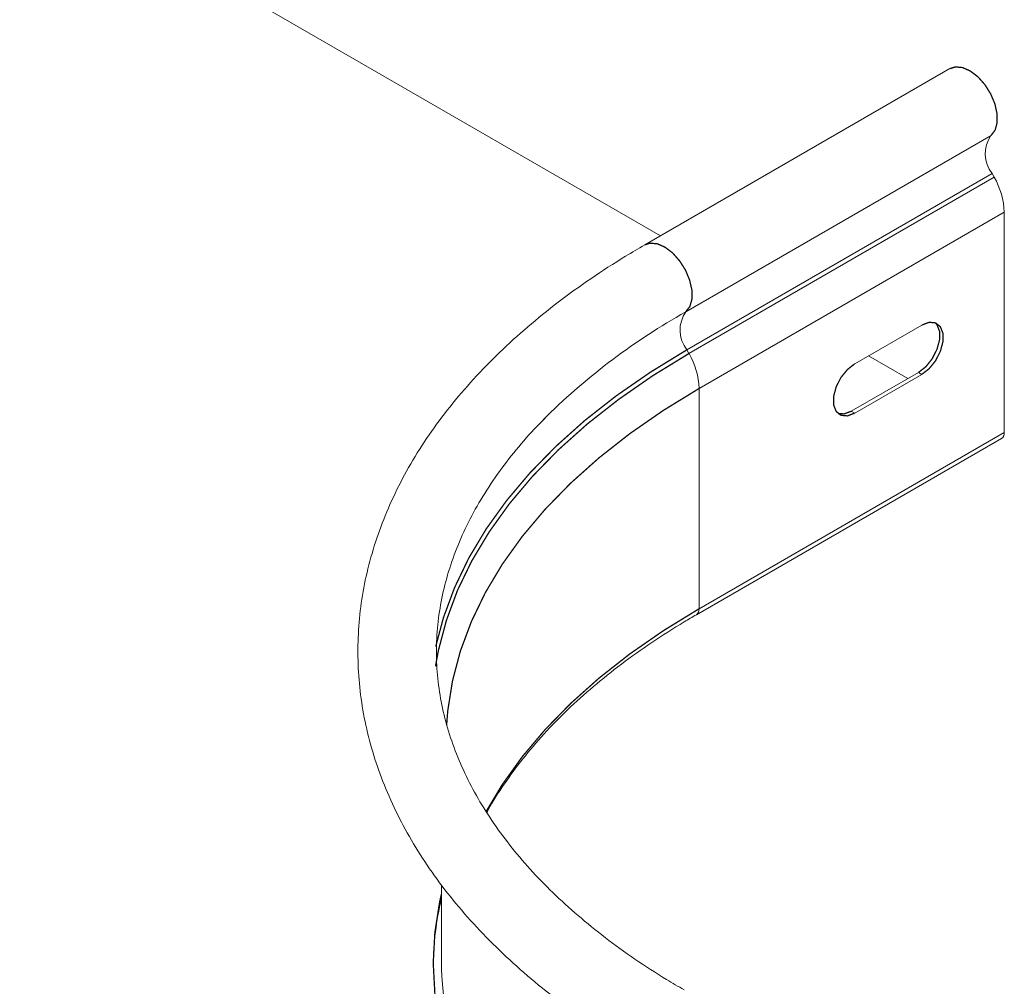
# Model space of a CAD drawing. Header units: millimetres. Extents: x 275 to 1984, y -1402 to 613.
# Tile 29 of 34: x 798 to 912, y 297 to 409. Entities that reach past the tile are written whole.
import ezdxf

# ---------------------------------------------------------------- set-up
doc = ezdxf.new("R2010")
doc.units = ezdxf.units.MM
doc.linetypes.add('K5LT32768', pattern=[0])
doc.linetypes.add('K5LT32769', pattern=[0])

msp = doc.modelspace()

# ---------------------------------------------------------------- linework, layer by layer
at = {"color": 7, "linetype": 'K5LT32768', "lineweight": 15}
for p, q in [((872.18, 384.11), (771.64, 442.15)), ((905.72, 403.47), (870.36, 383.06)), ((875.11, 375.32), (910.47, 395.73)), ((875.24, 370.91), (910.6, 391.32)), ((910.84, 390.89), (910.6, 391.32)), ((875.48, 370.48), (910.84, 390.89)), ((876.65, 366.43), (912.01, 386.84)), ((912.01, 361.33), (912.01, 386.84)), ((902.46, 373.78), (894.68, 369.29)), ((875.48, 370.48), (875.24, 370.91)), ((900.83, 367.58), (896.27, 370.21)), ((902.07, 368.29), (894.29, 363.8)), ((894.68, 363.58), (902.46, 368.07)), ((902.07, 368.29), (902.46, 368.07)), ((876.65, 340.92), (876.65, 366.43)), ((894.29, 363.8), (894.68, 363.58)), ((876.34, 340.23), (911.69, 360.64)), ((876.65, 340.92), (912.01, 361.33)), ((846.81, 308.95), (846.81, 300.1))]:
    msp.add_line(p, q, dxfattribs=at)
at = {"color": 8, "linetype": 'K5LT32769', "lineweight": 15, "true_color": 0x808080}
msp.add_line((874.54, 374.99), (875.11, 375.32), dxfattribs=at)
at = {"color": 7, "linetype": 'K5LT32768', "const_width": 0.15}
for points in [[(910.47, 395.73), (910.94, 396.34), (911.18, 397.21), (911.17, 398.25), (910.92, 399.39), (910.43, 400.55), (909.76, 401.62), (908.94, 402.54), (908.05, 403.21), (907.16, 403.6), (906.33, 403.67), (905.72, 403.47)], [(904, 374.05), (904.21, 373.82), (904.51, 373.05), (904.51, 372.06), (904.21, 370.96), (903.66, 369.88), (902.92, 368.95), (902.07, 368.29)], [(902.46, 368.07), (903.31, 368.73), (904.05, 369.65), (904.6, 370.73), (904.9, 371.84), (904.9, 372.83), (904.6, 373.59), (904.05, 374.03), (903.31, 374.1), (902.46, 373.78)], [(894.68, 369.29), (893.84, 368.63), (893.09, 367.71), (892.54, 366.63), (892.24, 365.52), (892.24, 364.53), (892.54, 363.77), (893.09, 363.33), (893.84, 363.26), (894.68, 363.58)], [(894.29, 363.8), (893.45, 363.49), (892.75, 363.53)], [(875.59, 258.46), (871.39, 261.04), (867.46, 263.76), (863.83, 266.61), (860.5, 269.58), (857.49, 272.66), (854.8, 275.85), (852.46, 279.12), (850.46, 282.46), (848.81, 285.87), (847.52, 289.33), (846.6, 292.83), (846.05, 296.36), (845.86, 299.9), (846.05, 303.43), (846.6, 306.96), (846.81, 307.89)]]:
    msp.add_lwpolyline(points, dxfattribs=at)
at = {"color": 8, "linetype": 'K5LT32769', "true_color": 0x808080, "const_width": 0.15}
for points in [[(875.11, 375.32), (875.59, 375.93), (875.83, 376.79), (875.82, 377.84), (875.56, 378.98), (875.08, 380.14), (874.4, 381.21), (873.59, 382.13), (872.7, 382.8), (871.81, 383.19), (870.98, 383.26), (870.36, 383.06)], [(846.15, 336.55), (847.04, 339.89), (848.33, 343.37), (849.98, 346.8), (851.99, 350.16), (854.35, 353.44), (857.05, 356.64), (860.08, 359.74), (863.42, 362.73), (867.07, 365.59), (871.02, 368.32), (875.24, 370.91)], [(846.12, 334.25), (846.45, 336.06), (847.38, 339.56), (848.66, 343.03), (850.31, 346.44), (852.32, 349.79), (854.67, 353.07), (857.35, 356.25), (860.37, 359.34), (863.7, 362.32), (867.34, 365.17), (871.27, 367.9), (875.48, 370.48)], [(847.41, 327.41), (847.54, 329.09), (848.09, 332.57), (849, 336.01), (850.27, 339.42), (851.89, 342.78), (853.86, 346.08), (856.17, 349.3), (858.82, 352.44), (861.78, 355.47), (865.06, 358.4), (868.64, 361.21), (872.51, 363.89), (876.65, 366.43)], [(851.95, 317.39), (853.86, 320.57), (856.17, 323.79), (858.82, 326.93), (861.78, 329.96), (865.06, 332.89), (868.64, 335.7), (872.51, 338.38), (876.65, 340.92)]]:
    msp.add_lwpolyline(points, dxfattribs=at)
at = {"color": 7, "linetype": 'K5LT32768', "lineweight": 15}
for centre, radius, start, end in [((913.52, 393.61), 3.72, 145.2363, 218.0458), ((903.42, 386.56), 8.59, 1.8774, 30.2827), ((878.17, 373.2), 3.72, 145.2363, 218.0458), ((912.98, 308.07), 77.17, 119.8729, 134.8092), ((868.07, 366.15), 8.59, 1.8774, 30.2827), ((911.28, 361.24), 0.73, 304.5596, 6.7515), ((880.39, 299.28), 34.53, 166.5253, 179.4476), ((882.02, 300.26), 35.21, 180.255, 203.1491)]:
    msp.add_arc(centre, radius, start, end, dxfattribs=at)
at = {"color": 8, "linetype": 'K5LT32769', "lineweight": 15, "true_color": 0x808080}
for centre, radius, start, end in [((875.9, 340.85), 0.755, 305.7991, 5.6102), ((880.39, 299.28), 34.53, 166.5253, 179.4476)]:
    msp.add_arc(centre, radius, start, end, dxfattribs=at)
at = {"color": 7, "linetype": 'K5LT32768', "lineweight": 15}
for points, knots in [([(870.36, 383.06), (869.62, 382.63), (867.47, 381.36), (864.08, 379.17), (860.29, 376.44), (856.76, 373.58), (853.48, 370.61), (850.48, 367.52), (847.76, 364.34), (845.33, 361.07), (843.21, 357.72), (841.4, 354.31), (839.9, 350.84), (838.72, 347.34), (837.85, 343.81), (837.31, 340.26), (837.09, 336.71), (837.18, 333.16), (837.59, 329.62), (838.32, 326.11), (839.35, 322.63), (840.7, 319.19), (842.35, 315.79), (844.31, 312.45), (846.56, 309.18), (849.12, 305.99), (851.96, 302.88), (855.08, 299.87), (858.47, 296.97), (862.12, 294.19), (866.06, 291.48), (868.91, 289.78), (870.36, 288.91)], [0, 0, 0, 0, 0.018178, 0.052599, 0.087032, 0.121458, 0.155858, 0.190211, 0.224492, 0.258671, 0.292717, 0.326602, 0.360305, 0.393816, 0.42714, 0.460303, 0.493342, 0.526311, 0.559264, 0.592247, 0.625315, 0.658516, 0.691882, 0.725428, 0.759154, 0.793047, 0.827084, 0.861238, 0.89548, 0.929785, 0.964128, 1, 1, 1, 1]), ([(874.91, 296.79), (874.24, 297.19), (872.27, 298.34), (869.18, 300.34), (865.76, 302.82), (862.59, 305.39), (859.68, 308.04), (857.04, 310.76), (854.68, 313.56), (852.6, 316.41), (850.8, 319.31), (849.3, 322.26), (848.08, 325.24), (847.16, 328.27), (846.54, 331.32), (846.22, 334.4), (846.22, 337.5), (846.53, 340.61), (847.16, 343.71), (848.1, 346.78), (849.34, 349.82), (850.89, 352.81), (852.72, 355.75), (854.86, 358.63), (856.88, 361.04), (858.31, 362.47), (858.82, 362.98)], [0, 0, 0, 0, 0.02223, 0.064597, 0.10695, 0.149301, 0.191668, 0.234074, 0.276556, 0.319155, 0.361926, 0.404929, 0.448227, 0.491873, 0.535893, 0.58027, 0.62492, 0.6697, 0.714374, 0.758792, 0.802865, 0.846568, 0.88993, 0.933001, 0.975846, 1, 1, 1, 1]), ([(852.07, 317.34), (852.12, 317.42), (852.68, 318.53), (854.05, 320.61), (856.19, 323.56), (858.64, 326.43), (861.37, 329.23), (864.37, 331.93), (867.63, 334.54), (871.14, 337.04), (874.09, 338.92), (875.87, 339.96), (876.34, 340.23)], [0, 0, 0, 0, 0.009778, 0.128805, 0.247574, 0.366133, 0.48453, 0.602814, 0.721021, 0.839186, 0.95733, 1, 1, 1, 1])]:
    msp.add_open_spline(points, degree=3, knots=knots, dxfattribs=at)

doc.saveas('drawing.dxf')
